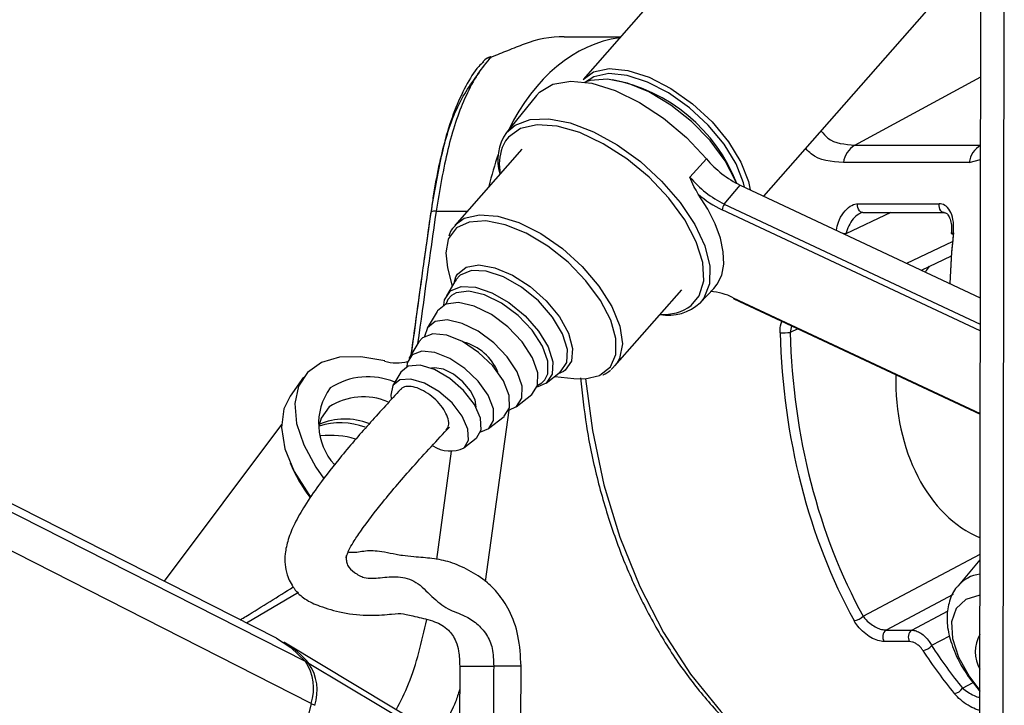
# Model space of a CAD drawing. Header units: millimetres. Extents: x 20 to 22981, y 40 to 19992.
# Tile 101 of 153: x 14835 to 14944, y 6482 to 6558. Entities that reach past the tile are written whole.
import ezdxf

# ---------------------------------------------------------------- set-up
doc = ezdxf.new("R2010")
doc.units = ezdxf.units.MM
doc.header["$LTSCALE"] = 2

msp = doc.modelspace()

# ---------------------------------------------------------------- linework, layer by layer
at = {"color": 8, "linetype": 'Continuous', "lineweight": 25}
for p, q in [((14866.8, 6482.22), (14610.49, 6612.47)), ((14866.16, 6486.86), (14618.97, 6612.47)), ((14943.38, 6441.74), (14943.58, 6587.84)), ((14927.02, 6544.08), (14940.96, 6551.63)), ((14888.32, 6544.54), (14887.95, 6543.81)), ((14940.94, 6544.08), (14940.95, 6544.08)), ((14939.68, 6542.17), (14940.94, 6542.47)), ((14912.56, 6537.55), (14940.92, 6524.26)), ((14880.64, 6536.75), (14884.08, 6536.75)), ((14940.92, 6523.5), (14912.33, 6536.91)), ((14930.99, 6536.61), (14926.03, 6534.24)), ((14932.77, 6530.99), (14937.84, 6533.42)), ((14913.56, 6527.17), (14940.91, 6514.35)), ((14920, 6524.06), (14919.86, 6523.32)), ((14920.72, 6523.72), (14919.86, 6523.32)), ((14894.95, 6519.13), (14894.74, 6518.99)), ((14891.89, 6517.49), (14892.36, 6517.76)), ((14892.36, 6517.76), (14892.68, 6518.09)), ((14888.68, 6514.72), (14886.08, 6495.73)), ((14880.71, 6498.17), (14882.35, 6510.17)), ((14927.94, 6491.87), (14940.89, 6498.76)), ((14865.39, 6494.5), (14859.64, 6491.13)), ((14937.9, 6494.28), (14930.49, 6490.34)), ((14933.32, 6490.34), (14937.34, 6492.48)), ((14937.51, 6489.68), (14935.53, 6488.63)), ((14938.96, 6483.91), (14940.12, 6484.53))]:
    msp.add_line(p, q, dxfattribs=at)
at = {"color": 7, "linetype": 'Continuous', "lineweight": 25}
for p, q in [((14862.95, 6489.45), (14620.87, 6612.47)), ((14940.82, 6446.56), (14941.03, 6603.46)), ((14918.07, 6575.45), (14896.91, 6551.36)), ((14916.95, 6538.41), (14935.8, 6559.87)), ((14894.83, 6556.09), (14901.07, 6556.09)), ((14891.75, 6549.57), (14888.43, 6545.47)), ((14927.02, 6544.08), (14940.94, 6544.08)), ((14890.12, 6543.63), (14882.7, 6535.18)), ((14908.75, 6540.54), (14910.58, 6542.57)), ((14939.68, 6542.17), (14925.75, 6542.17)), ((14912.56, 6537.55), (14914.33, 6539.64)), ((14914.33, 6539.64), (14940.92, 6527.17)), ((14927.34, 6537.58), (14936.37, 6537.58)), ((14927.89, 6536.61), (14936.92, 6536.61)), ((14934.4, 6530.23), (14937.71, 6531.81)), ((14881.91, 6530.5), (14882.41, 6528.44)), ((14882.83, 6529.15), (14881.79, 6527.4)), ((14882.62, 6528.79), (14882.83, 6529.49)), ((14882.79, 6528.99), (14882.88, 6529.14)), ((14900.43, 6519.61), (14907.85, 6528.05)), ((14909.89, 6526.62), (14911.39, 6528.19)), ((14913.63, 6527.05), (14940.91, 6514.26)), ((14880.75, 6525.66), (14879.63, 6523.79)), ((14878.74, 6522.3), (14877.63, 6520.43)), ((14876.74, 6518.94), (14875.85, 6517.45)), ((14892.83, 6517.7), (14894.42, 6518.96)), ((14894.74, 6518.99), (14894.09, 6518.7)), ((14894.43, 6518.97), (14894.3, 6518.89)), ((14900.61, 6519.84), (14900.04, 6519.23)), ((14865.96, 6518.37), (14864.47, 6516.28)), ((14893.78, 6518.46), (14895.89, 6518.22)), ((14889.52, 6515.1), (14891.23, 6516.45)), ((14886.45, 6512.68), (14888.16, 6514.02)), ((14863.5, 6513.14), (14850.5, 6495.78)), ((14883.72, 6510.53), (14885.09, 6511.6)), ((14940.88, 6498.14), (14938.45, 6495.25)), ((14930.49, 6490.34), (14933.32, 6490.34)), ((14881.39, 6478.42), (14863.95, 6488.88)), ((14933.09, 6489.07), (14930.26, 6489.07)), ((14886.02, 6474.99), (14866.56, 6486.62)), ((14883.25, 6486.35), (14883.24, 6480.19)), ((14890.04, 6480.18), (14890.05, 6486.34)), ((14866.8, 6482.22), (14858.58, 6449.9))]:
    msp.add_line(p, q, dxfattribs=at)
at = {"color": 7, "linetype": 'Continuous', "lineweight": 25, "flags": 128}
for points in [[(14886.74, 6553.82), (14886.65, 6553.88), (14886.63, 6553.88)], [(14885.76, 6553.24), (14885.8, 6553.29), (14885.86, 6553.36)], [(14896.91, 6551.36), (14898.09, 6552.2), (14899.8, 6552.56), (14901.89, 6552.36), (14904.22, 6551.6), (14906.65, 6550.34), (14909.03, 6548.66), (14911.2, 6546.66), (14913.03, 6544.46), (14914.41, 6542.21), (14915.24, 6540.04), (14915.42, 6539.13)], [(14914.8, 6539.42), (14914.69, 6539.9), (14913.89, 6541.99), (14912.56, 6544.17), (14910.79, 6546.29), (14908.69, 6548.23), (14906.39, 6549.86), (14904.04, 6551.07), (14901.79, 6551.8), (14899.77, 6552), (14898.12, 6551.65), (14897.19, 6551.05)], [(14891.75, 6549.57), (14892.1, 6549.95), (14893.58, 6550.83), (14895.55, 6551.16), (14897.88, 6550.93), (14900.46, 6550.13), (14903.16, 6548.82), (14905.84, 6547.06), (14908.36, 6544.94), (14910.58, 6542.57)], [(14913.9, 6539.85), (14913.8, 6540.12), (14912.64, 6542.35), (14910.99, 6544.59), (14908.94, 6546.69), (14906.64, 6548.52), (14904.21, 6549.97), (14901.82, 6550.94), (14899.61, 6551.38), (14897.72, 6551.25), (14897.12, 6551.06)], [(14908.9, 6526.32), (14909.79, 6527.39), (14910.29, 6529.06), (14910.18, 6531.09), (14909.46, 6533.38), (14908.18, 6535.8), (14906.4, 6538.22), (14904.23, 6540.52), (14901.77, 6542.56), (14899.16, 6544.24), (14896.54, 6545.47), (14894.05, 6546.18), (14891.83, 6546.33), (14889.99, 6545.92), (14888.64, 6544.96), (14888.32, 6544.54)], [(14911.39, 6528.19), (14911.78, 6528.67), (14912.27, 6529.69), (14912.5, 6530.9), (14912.45, 6532.27), (14912.14, 6533.77), (14911.56, 6535.35), (14910.73, 6537), (14909.67, 6538.66)], [(14881.96, 6533.62), (14881.7, 6532.14), (14881.91, 6530.5)], [(14881.48, 6526.34), (14881.58, 6526.94), (14882.24, 6527.92)], [(14882.24, 6527.92), (14883.41, 6528.4), (14884.99, 6528.33), (14886.82, 6527.72), (14888.71, 6526.63), (14890.5, 6525.17), (14891.99, 6523.48), (14893.04, 6521.72), (14893.56, 6520.07), (14893.49, 6518.69), (14892.84, 6517.71), (14891.82, 6517.26)], [(14892.68, 6518.09), (14893, 6518.75), (14893.02, 6520.15), (14892.43, 6521.82), (14891.29, 6523.57), (14889.72, 6525.22), (14887.89, 6526.58), (14886.01, 6527.51), (14884.27, 6527.9), (14882.86, 6527.73), (14882.34, 6527.43)], [(14891.24, 6516.45), (14891.88, 6517.44), (14891.9, 6518.85), (14891.31, 6520.52), (14890.17, 6522.28), (14888.59, 6523.93), (14886.76, 6525.3), (14884.87, 6526.23), (14883.12, 6526.63), (14881.71, 6526.45), (14880.78, 6525.71), (14880.75, 6525.66)], [(14888.68, 6514.72), (14889.53, 6515.11), (14890.14, 6516.04), (14890.16, 6517.37), (14889.6, 6518.95), (14888.52, 6520.61), (14887.03, 6522.16), (14885.31, 6523.45), (14883.52, 6524.33), (14881.87, 6524.71), (14880.54, 6524.54), (14879.67, 6523.84), (14879.36, 6522.89)], [(14888.17, 6514.03), (14888.76, 6514.98), (14888.73, 6516.34), (14888.09, 6517.95), (14886.92, 6519.61), (14885.35, 6521.12), (14883.57, 6522.31), (14881.81, 6523.01), (14880.26, 6523.16), (14879.13, 6522.74), (14878.74, 6522.3)], [(14885.58, 6512.31), (14886.46, 6512.69), (14887.01, 6513.58), (14886.99, 6514.85), (14886.39, 6516.36), (14885.29, 6517.92), (14883.82, 6519.33), (14882.16, 6520.44), (14880.5, 6521.1), (14879.05, 6521.25), (14877.99, 6520.85), (14877.44, 6519.95), (14877.38, 6519.52)], [(14874.94, 6520.17), (14872.31, 6520.64), (14869.94, 6520.58), (14867.94, 6519.99), (14866.41, 6518.9), (14865.41, 6517.36), (14865, 6515.45), (14865.18, 6513.24), (14865.97, 6510.86), (14867.31, 6508.41), (14868.18, 6507.18)], [(14885.1, 6511.61), (14885.63, 6512.52), (14885.56, 6513.82), (14884.88, 6515.35), (14883.69, 6516.89), (14882.14, 6518.24), (14880.46, 6519.22), (14878.86, 6519.69), (14877.56, 6519.59), (14876.74, 6518.94)], [(14885.06, 6515.03), (14884.97, 6515.85), (14884.46, 6516.87), (14883.61, 6517.87), (14882.56, 6518.71), (14881.45, 6519.24), (14880.46, 6519.4), (14880.13, 6519.36)], [(14883.73, 6510.53), (14884.24, 6511.39), (14884.17, 6512.62), (14883.52, 6514.06), (14882.4, 6515.52), (14880.94, 6516.79), (14879.36, 6517.71), (14877.85, 6518.16), (14876.62, 6518.06), (14875.84, 6517.45), (14875.62, 6516.39), (14875.67, 6516.02)], [(14895.89, 6518.22), (14897.15, 6518.18), (14898.75, 6518.57)], [(14864.47, 6516.28), (14863.77, 6514.86), (14863.5, 6512.78), (14863.89, 6510.42), (14864.92, 6507.91), (14866.53, 6505.36), (14866.7, 6505.14)], [(14868.8, 6515.09), (14867.89, 6513.81), (14867.65, 6512.94)], [(14862.95, 6489.45), (14864.55, 6488.43), (14866.16, 6486.86)]]:
    msp.add_lwpolyline(points, dxfattribs=at)
at = {"color": 8, "linetype": 'Continuous', "lineweight": 25, "flags": 128}
for points in [[(14888.43, 6545.47), (14889.38, 6546.3), (14891.04, 6546.93), (14893.12, 6547.01), (14895.5, 6546.54), (14898.07, 6545.56), (14900.7, 6544.11), (14903.26, 6542.25), (14905.62, 6540.09), (14907.66, 6537.73), (14909.28, 6535.3), (14910.39, 6532.91), (14910.95, 6530.67), (14910.92, 6528.72), (14910.3, 6527.14), (14909.89, 6526.62)], [(14927.89, 6536.61), (14927.78, 6536.62), (14927.64, 6536.69), (14927.52, 6536.81), (14927.42, 6536.97), (14927.36, 6537.16), (14927.33, 6537.37), (14927.34, 6537.58)], [(14936.92, 6536.61), (14936.81, 6536.62), (14936.67, 6536.69), (14936.55, 6536.81), (14936.45, 6536.97), (14936.39, 6537.16), (14936.36, 6537.37), (14936.37, 6537.58)], [(14882.75, 6535.25), (14883.75, 6535.97), (14885.43, 6536.37), (14887.49, 6536.22), (14889.81, 6535.51), (14892.24, 6534.28), (14894.62, 6532.63), (14896.82, 6530.65), (14898.68, 6528.46), (14900.1, 6526.21), (14900.98, 6524.03), (14901.27, 6522.06), (14900.95, 6520.43), (14900.61, 6519.84)], [(14898.75, 6518.57), (14898.78, 6518.58), (14899.94, 6519.5), (14900.54, 6520.89), (14900.56, 6522.66), (14899.98, 6524.7), (14898.85, 6526.88), (14897.24, 6529.06), (14895.25, 6531.11), (14893, 6532.9), (14890.63, 6534.31), (14888.3, 6535.26), (14886.14, 6535.68), (14884.31, 6535.56), (14882.9, 6534.9), (14882.9, 6534.9)], [(14882.9, 6534.9), (14882.01, 6533.73), (14881.96, 6533.62)], [(14937.7, 6534.33), (14937.7, 6534.33), (14937.72, 6534.34), (14937.77, 6534.36), (14937.84, 6534.36), (14937.94, 6534.37)], [(14882.83, 6529.49), (14883, 6529.79), (14883.96, 6530.56), (14885.38, 6530.8), (14887.15, 6530.5), (14889.09, 6529.69), (14891.04, 6528.42), (14892.82, 6526.83), (14894.29, 6525.05), (14895.29, 6523.23), (14895.76, 6521.54), (14895.64, 6520.14), (14894.95, 6519.13), (14894.95, 6519.13)], [(14894.43, 6518.97), (14895.12, 6520), (14895.2, 6521.45), (14894.65, 6523.18), (14893.54, 6525.03), (14891.98, 6526.81), (14890.1, 6528.34), (14888.11, 6529.48), (14886.19, 6530.12), (14884.54, 6530.19), (14883.31, 6529.69), (14882.83, 6529.15)], [(14882.34, 6527.43), (14881.94, 6526.99), (14881.7, 6526.44)], [(14897.2, 6518.19), (14897.95, 6512.47), (14899.23, 6506.44), (14900.99, 6500.65), (14903.19, 6495.18), (14905.81, 6490.09), (14908.82, 6485.45), (14912.18, 6481.32), (14915.85, 6477.74), (14919.77, 6474.77), (14922.18, 6473.33)], [(14940.88, 6494.22), (14940.86, 6494.22), (14939.31, 6493.73), (14938.25, 6492.72), (14937.74, 6491.25), (14937.83, 6489.43), (14938.51, 6487.36), (14939.73, 6485.17), (14940.87, 6483.65)], [(14883.25, 6486.35), (14883.27, 6486.35), (14883.67, 6486.35), (14884.52, 6486.35), (14885.7, 6486.35), (14887.02, 6486.35)]]:
    msp.add_lwpolyline(points, dxfattribs=at)
at = {"color": 7, "linetype": 'Continuous', "lineweight": 25}
for centre, radius, start, end in [((14894.83, 6543.73), 12.36, 89.9857, 111.0192), ((14887.34, 6552.01), 2, 110.6692, 137.0244), ((14896.59, 6533.02), 18.65, 21.4112, 78.9643), ((14892.86, 6542.41), 5.39, 145.3843, 196.5454), ((14928.52, 6541.71), 2.81, 122.3857, 170.5628), ((14942.45, 6541.71), 2.81, 122.3857, 170.5628), ((14893.29, 6541.95), 5.65, 160.8614, 190.589), ((14919.24, 6549.77), 11.26, 219.7231, 244.1112), ((14917.57, 6547.86), 11.46, 219.7231, 244.1112), ((14917.45, 6547.6), 11.86, 228.9629, 244.3969), ((14913.29, 6536.92), 0.959, 139.1813, 180.8797), ((14937.94, 6534.59), 0.355, 228.5005, 267.686), ((14910.61, 6521.27), 6.6, 63.4421, 86.317), ((14906.33, 6530.47), 5.25, 260.1433, 312.7261), ((14918.8, 6543.76), 20.47, 269.8484, 272.9893), ((14882.19, 6516.72), 5.73, 22.4203, 74.9793), ((14876.29, 6524.4), 4.45, 252.3, 285.5957), ((14873.1, 6510.73), 7.68, 67.2589, 123.0065), ((14874.33, 6513.22), 6.71, 143.8634, 222.3956), ((14872.57, 6509.19), 7, 67.1961, 122.616), ((14868.99, 6502.86), 9.06, 72.5382, 97.0104), ((14882.21, 6513.76), 3.57, 236.9403, 295.3096), ((14880.37, 6515.52), 17.24, 202.6493, 217.3482), ((14926.8, 6492.97), 1.58, 275.0961, 316.3077), ((14931.07, 6489.58), 0.957, 127.5665, 212.1726), ((14933.9, 6489.58), 0.957, 127.5665, 212.1726), ((14944.2, 6487.93), 3.84, 150.0571, 209.7893), ((14858.76, 6480.25), 10.07, 39.2001, 60.2674), ((14934.41, 6489.53), 1.44, 275.8598, 321.1554), ((14861.76, 6483.89), 5.31, 341.7268, 34.0226), ((14862.18, 6483.66), 5.28, 341.7268, 34.0226), ((14937.87, 6484.57), 1.27, 277.085, 328.6081)]:
    msp.add_arc(centre, radius, start, end, dxfattribs=at)
at = {"color": 8, "linetype": 'Continuous', "lineweight": 25}
for centre, radius, start, end in [((14886.95, 6552.36), 1.48, 98.2236, 137.4122), ((14880.49, 6535.92), 0.849, 79.6285, 121.212), ((14925, 6529.44), 4.91, 77.8566, 81.3131), ((14913.7, 6527.17), 0.146, 178.7904, 239.7285), ((14905.91, 6530.29), 4.97, 264.8796, 307.05), ((14870.57, 6506.24), 7.48, 69.5019, 112.6469), ((14870.05, 6505.36), 7.95, 69.9217, 107.4199), ((14941.35, 6492.71), 3.86, 96.9832, 139.2988), ((14866.35, 6486.24), 0.431, 60.9215, 96.3635), ((14887.12, 5988.71), 497.64, 89.6626, 90.0115), ((14866.33, 6480.29), 1.93, 63.4103, 76.5105)]:
    msp.add_arc(centre, radius, start, end, dxfattribs=at)
for centre, major_axis, ratio, start_param, end_param in [((14902.65, 6532.09), (-0.12, 24), 0.707093, 0.092148, 0.960361), ((14902.65, 6532.09), (-0.12, 24), 0.707093, 1.092878, 1.253134), ((14924.45, 6533.1), (54.8, 386.22), 0.112522, 1.577296, 1.615348), ((14976.45, 6525.57), (-0.45, 56), 0.695649, 1.407381, 1.508222)]:
    msp.add_ellipse(centre, major_axis=major_axis, ratio=ratio, start_param=start_param, end_param=end_param, dxfattribs=at)
at = {"color": 7, "linetype": 'Continuous', "lineweight": 25}
for centre, major_axis, ratio, start_param, end_param in [((14975.88, 6525.56), (-0.45, 55.2), 0.695482, 1.407304, 1.507162), ((14944.63, 6518.05), (0.16, 18.2), 0.718681, 0.811836, 0.858991), ((14958.96, 6525.57), (0.48, 56), 0.718516, 1.617665, 2.233375), ((14959.51, 6525.56), (0.48, 55.2), 0.718681, 1.617759, 2.233469), ((14944.63, 6518.05), (0.16, 18.2), 0.718681, 1.544863, 2.863537), ((14965.17, 6525.56), (0.48, 55.2), 0.718681, 2.310027, 2.43198), ((14964.61, 6525.57), (0.48, 56), 0.718516, 2.309933, 2.431886)]:
    msp.add_ellipse(centre, major_axis=major_axis, ratio=ratio, start_param=start_param, end_param=end_param, dxfattribs=at)
for points, knots in [([(14890.4, 6555.27), (14889.81, 6555.04), (14888.71, 6554.61), (14887.36, 6554.07), (14886.74, 6553.82)], [0, 0, 0, 0, 0.538139, 1, 1, 1, 1]), ([(14886.74, 6553.82), (14886.66, 6553.75), (14885.55, 6552.59), (14883.76, 6549.63), (14881.82, 6543.8), (14881.03, 6539.11), (14880.64, 6536.75)], [0, 0, 0, 0, 0.024677, 0.367477, 0.682495, 1, 1, 1, 1]), ([(14885.91, 6553.32), (14885.72, 6553.15), (14884.96, 6552.42), (14883.88, 6550.63), (14882.64, 6547.96), (14881.67, 6544.93), (14880.89, 6541.68), (14880.37, 6538.93), (14880.14, 6537.17), (14880.06, 6536.63)], [0, 0, 0, 0, 0.05493, 0.231867, 0.418359, 0.602254, 0.759643, 0.925428, 1, 1, 1, 1]), ([(14880.08, 6536.59), (14880.44, 6538.74), (14881.16, 6543.06), (14882.87, 6548.64), (14884.57, 6550.97), (14885.49, 6552.23)], [0, 0, 0, 0, 0.3137531, 0.6286603, 1, 1, 1, 1]), ([(14909.67, 6538.66), (14909.51, 6538.94), (14909.16, 6539.52), (14908.9, 6540.19), (14908.75, 6540.53), (14908.75, 6540.54)], [0, 0, 0, 0, 0.472391, 0.991344, 1, 1, 1, 1]), ([(14937.94, 6534.37), (14937.96, 6534.77), (14937.99, 6535.58), (14937.7, 6536.63), (14937.19, 6537.34), (14936.69, 6537.57), (14936.42, 6537.58), (14936.37, 6537.58)], [0, 0, 0, 0, 0.256919, 0.513405, 0.754499, 0.960356, 1, 1, 1, 1]), ([(14880.05, 6536.65), (14879.76, 6534.59), (14879.01, 6529.32), (14878.3, 6524.05), (14877.87, 6520.83)], [0, 0, 0, 0, 0.389746, 1, 1, 1, 1]), ([(14927.89, 6536.62), (14927.78, 6536.59), (14927.67, 6536.57), (14927.56, 6536.51), (14927.56, 6536.51)], [0, 0, 0, 0, 0.998127, 1, 1, 1, 1]), ([(14936.92, 6536.6), (14936.97, 6536.6), (14937.1, 6536.59), (14937.33, 6536.41), (14937.59, 6535.9), (14937.75, 6535.19), (14937.72, 6534.62), (14937.7, 6534.33)], [0, 0, 0, 0, 0.139195, 0.346851, 0.545867, 0.762051, 1, 1, 1, 1]), ([(14882.83, 6535.21), (14882.57, 6534.97), (14882.21, 6534.64), (14882.09, 6534.15), (14882.05, 6534.01)], [0, 0, 0, 0, 0.713871, 1, 1, 1, 1]), ([(14899.11, 6518.64), (14899.12, 6518.64), (14899.44, 6518.73), (14899.7, 6518.94), (14899.94, 6519.14)], [0, 0, 0, 0, 0.025961, 1, 1, 1, 1]), ([(14896.62, 6518.3), (14896.82, 6516.52), (14897.23, 6512.78), (14898.4, 6507.23), (14900, 6501.7), (14902.02, 6496.43), (14904.44, 6491.49), (14907.22, 6486.93), (14910.34, 6482.82), (14913.76, 6479.17), (14917.47, 6476.11), (14920.15, 6474.21), (14921.62, 6473.52), (14921.74, 6473.46)], [0, 0, 0, 0, 0.0904983, 0.1906151, 0.2907664, 0.3909575, 0.4911876, 0.5914456, 0.6916935, 0.7918782, 0.8919227, 0.9917318, 1, 1, 1, 1]), ([(14876.69, 6517.01), (14875.59, 6515.81), (14873.42, 6513.45), (14870.35, 6509.92), (14867.91, 6506.82), (14866.15, 6504.27), (14864.97, 6502.23), (14864.22, 6500.41), (14863.8, 6498.53), (14863.95, 6496.62), (14864.94, 6494.74), (14866.2, 6493.64), (14867.82, 6492.94), (14870.34, 6492.18), (14873.36, 6491.91), (14875.95, 6492.13), (14876.94, 6492.23), (14878.32, 6491.83), (14880.18, 6491.44), (14881.3, 6490.91), (14882.07, 6490.34), (14882.78, 6489.4), (14883.19, 6487.92), (14883.23, 6486.91), (14883.25, 6486.35)], [0, 0, 0, 0, 0.078657, 0.154625, 0.216569, 0.25594, 0.288853, 0.317898, 0.344465, 0.385221, 0.416072, 0.454405, 0.502261, 0.562058, 0.628033, 0.692323, 0.754407, 0.814575, 0.870189, 0.896149, 0.922757, 0.955881, 0.975204, 1, 1, 1, 1]), ([(14881.76, 6512.48), (14881.87, 6512.64), (14882.09, 6512.96), (14882.02, 6513.71), (14881.66, 6514.58), (14881.02, 6515.46), (14880.18, 6516.26), (14879.24, 6516.9), (14878.29, 6517.29), (14877.46, 6517.39), (14876.91, 6517.27), (14876.76, 6517.04), (14876.72, 6516.98)], [0, 0, 0, 0, 0.1042361, 0.2127702, 0.3172203, 0.4260143, 0.5301028, 0.6381837, 0.7441698, 0.8506887, 0.959275, 1, 1, 1, 1]), ([(14870.73, 6498.6), (14870.74, 6498.63), (14870.77, 6498.72), (14870.85, 6498.93), (14871.06, 6499.37), (14871.53, 6500.19), (14872.75, 6502.03), (14875, 6504.9), (14878.28, 6508.74), (14880.76, 6511.39), (14882.11, 6512.84)], [0, 0, 0, 0, 0.011179, 0.026743, 0.046017, 0.099513, 0.175961, 0.384856, 0.663568, 1, 1, 1, 1]), ([(14870.67, 6498.34), (14870.67, 6498.34), (14870.67, 6498.33), (14870.68, 6498.43), (14870.72, 6498.55), (14870.73, 6498.6)], [0, 0, 0, 0, 0.214688, 0.683148, 1, 1, 1, 1]), ([(14890.05, 6486.34), (14889.99, 6487.48), (14889.87, 6489.68), (14888.86, 6492.48), (14887.61, 6494.34), (14886.1, 6495.86), (14884.15, 6497.08), (14882.28, 6497.91), (14880.34, 6498.3), (14878.41, 6498.44), (14876.96, 6498.57), (14876.05, 6498.75), (14874.46, 6499.07), (14872.92, 6499.2), (14871.72, 6498.87), (14871.04, 6498.95), (14870.82, 6498.98)], [0, 0, 0, 0, 0.080299, 0.155315, 0.218174, 0.268202, 0.348533, 0.435571, 0.513494, 0.581108, 0.62629, 0.658497, 0.715279, 0.822806, 0.941155, 1, 1, 1, 1]), ([(14858.94, 6491.49), (14859.15, 6491.61), (14861.26, 6492.88), (14863.13, 6494.06), (14864.82, 6495.13)], [0, 0, 0, 0, 0.098457, 1, 1, 1, 1]), ([(14938.44, 6495.2), (14938.4, 6495.17), (14937.93, 6494.75), (14937.46, 6493.57), (14937.14, 6491.81), (14937.37, 6489.84), (14938.11, 6487.7), (14939.26, 6485.54), (14940.36, 6484.18), (14940.87, 6483.55)], [0, 0, 0, 0, 0.01333, 0.168227, 0.321615, 0.484333, 0.65995, 0.841711, 1, 1, 1, 1]), ([(14927.94, 6491.87), (14928.05, 6491.74), (14928.29, 6491.42), (14928.8, 6490.99), (14929.39, 6490.63), (14929.99, 6490.39), (14930.32, 6490.36), (14930.49, 6490.34)], [0, 0, 0, 0, 0.174874, 0.396366, 0.604299, 0.803217, 1, 1, 1, 1]), ([(14930.26, 6489.07), (14930.04, 6489.1), (14929.58, 6489.14), (14928.78, 6489.51), (14928.01, 6490.06), (14927.36, 6490.71), (14927.07, 6491.18), (14926.94, 6491.39)], [0, 0, 0, 0, 0.199752, 0.399876, 0.607041, 0.826549, 1, 1, 1, 1]), ([(14933.32, 6490.34), (14933.48, 6490.32), (14933.8, 6490.29), (14934.33, 6490.02), (14934.83, 6489.62), (14935.26, 6489.13), (14935.45, 6488.79), (14935.53, 6488.63)], [0, 0, 0, 0, 0.20315, 0.40434, 0.608443, 0.821733, 1, 1, 1, 1]), ([(14934.55, 6488.1), (14934.49, 6488.19), (14934.35, 6488.38), (14934.06, 6488.66), (14933.73, 6488.89), (14933.39, 6489.04), (14933.19, 6489.06), (14933.09, 6489.07)], [0, 0, 0, 0, 0.18302, 0.400043, 0.604373, 0.802384, 1, 1, 1, 1])]:
    msp.add_open_spline(points, degree=3, knots=knots, dxfattribs=at)
at = {"color": 8, "linetype": 'Continuous', "lineweight": 25}
for points, knots in [([(14923.29, 6545.63), (14923.53, 6545.36), (14924.42, 6544.29), (14925.91, 6544.17), (14927.02, 6544.08)], [0, 0, 0, 0, 0.259391, 1, 1, 1, 1]), ([(14925.75, 6542.17), (14924.43, 6542.25), (14922.83, 6542.36), (14921.78, 6543.49), (14921.59, 6543.69)], [0, 0, 0, 0, 0.817904, 1, 1, 1, 1]), ([(14924.98, 6534.65), (14925.04, 6534.95), (14925.18, 6535.66), (14925.73, 6536.62), (14926.45, 6537.34), (14927.02, 6537.57), (14927.3, 6537.58), (14927.34, 6537.58)], [0, 0, 0, 0, 0.209444, 0.482317, 0.738814, 0.957823, 1, 1, 1, 1]), ([(14877.89, 6520.88), (14878.38, 6524.44), (14879.1, 6529.68), (14879.84, 6534.91), (14880.08, 6536.59)], [0, 0, 0, 0, 0.680012, 1, 1, 1, 1]), ([(14927.56, 6536.51), (14927.52, 6536.49), (14927.27, 6536.35), (14926.81, 6535.92), (14926.3, 6535.14), (14926.12, 6534.54), (14926.03, 6534.24)], [0, 0, 0, 0, 0.0526849, 0.3483798, 0.6723351, 1, 1, 1, 1]), ([(14918.74, 6523.29), (14918.75, 6523.65), (14918.75, 6524.1), (14918.91, 6524.48), (14918.94, 6524.56)], [0, 0, 0, 0, 0.789497, 1, 1, 1, 1]), ([(14870.73, 6498.6), (14870.73, 6498.6), (14870.66, 6498.38), (14870.69, 6498), (14870.89, 6497.28), (14871.59, 6496.69), (14872.79, 6495.99), (14874.48, 6496.15), (14876.46, 6496.36), (14878.48, 6495.85), (14880.12, 6494.04), (14881.86, 6492.59), (14883.64, 6492.09), (14885.11, 6491.15), (14886.2, 6490.02), (14886.96, 6488.34), (14887, 6487.02), (14887.02, 6486.35)], [0, 0, 0, 0, 0.00021, 0.019351, 0.044614, 0.107489, 0.175923, 0.270582, 0.370828, 0.476043, 0.582173, 0.684853, 0.779332, 0.8451, 0.903182, 0.95048, 1, 1, 1, 1]), ([(14876.22, 6481.52), (14876.7, 6482.46), (14878.25, 6485.47), (14879.05, 6489.05), (14879.6, 6491.51)], [0, 0, 0, 0, 0.313272, 1, 1, 1, 1]), ([(14887.02, 6486.35), (14887, 6484.77), (14886.99, 6482.73), (14887, 6480.68), (14887, 6480.21)], [0, 0, 0, 0, 0.767884, 1, 1, 1, 1]), ([(14883.24, 6483.76), (14883.1, 6483.29), (14882.7, 6482.02), (14882.1, 6480.91), (14881.72, 6480.21)], [0, 0, 0, 0, 0.364279, 1, 1, 1, 1]), ([(14940.86, 6481.43), (14940.7, 6481.48), (14940.28, 6481.61), (14939.53, 6482.02), (14938.69, 6482.6), (14938.26, 6483.07), (14938.03, 6483.31)], [0, 0, 0, 0, 0.1485434, 0.4015251, 0.6915429, 1, 1, 1, 1]), ([(14938.96, 6483.91), (14939.15, 6483.76), (14939.52, 6483.47), (14940.19, 6483.1), (14940.65, 6482.92), (14940.86, 6482.84)], [0, 0, 0, 0, 0.368848, 0.713371, 1, 1, 1, 1])]:
    msp.add_open_spline(points, degree=3, knots=knots, dxfattribs=at)

doc.saveas('drawing.dxf')
